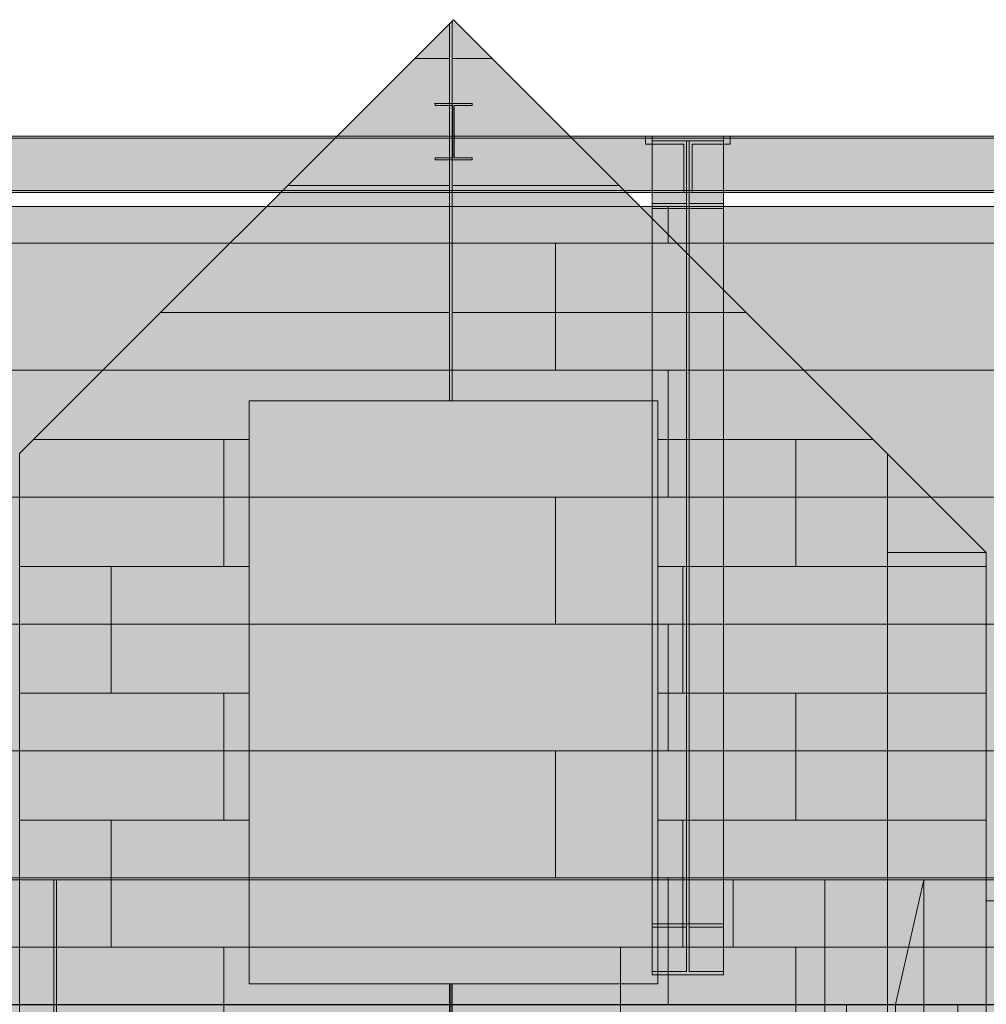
# Model space of a CAD drawing. Header units: millimetres. Extents: x -34902 to 4183, y -5139 to 9807.
# Tile 14 of 250: x -28647 to -25165, y 3352 to 6898. Entities that reach past the tile are written whole.
import ezdxf

# ---------------------------------------------------------------- set-up
doc = ezdxf.new("R2010")
doc.units = ezdxf.units.MM
doc.linetypes.add('DASHED', pattern=[1.524, 1.27, -0.254])
for name, color, linetype in [('FILL-C_95A8CE', 7, 'Continuous'), ('FILL-C_9CB0D8', 7, 'Continuous'), ('FILL-C_9EB2DB', 7, 'Continuous'), ('FILL-EPS', 7, 'Continuous'), ('LINE-C_2E8C94', 7, 'Continuous'), ('LINE-C_337880', 7, 'Continuous'), ('LINE-STEEL', 7, 'Continuous'), ('LINE-STEEL-DASH', 7, 'DASHED'), ('LINE-TEAL_DK-DASH', 7, 'DASHED')]:
    doc.layers.add(name, color=color, linetype=linetype)

msp = doc.modelspace()

# ---------------------------------------------------------------- hatches: boundary and pattern name
at = {"layer": 'FILL-C_95A8CE', "true_color": 0x95a8ce}
h = msp.add_hatch(color=253, dxfattribs=at)
h.dxf.hatch_style = 1
h.paths.add_polyline_path([(-26368.2, 6479), (-26111.9, 6479), (-26111.9, 3641.8), (-26368.2, 3641.8)])
h = msp.add_hatch(color=253, dxfattribs=at)
h.dxf.hatch_style = 1
h.paths.add_polyline_path([(-26368.2, 3629.5), (-26368.2, 6461.7), (-26245.2, 6461.7), (-26245.2, 3629.5)])
h = msp.add_hatch(color=253, dxfattribs=at)
h.dxf.hatch_style = 1
h.paths.add_polyline_path([(-26234.8, 3629.5), (-26234.8, 6461.7), (-26111.9, 6461.7), (-26111.9, 3629.5)])
h = msp.add_hatch(color=253, dxfattribs=at)
h.dxf.hatch_style = 1
h.paths.add_polyline_path([(-26368.2, 3469.9), (-26368.2, 6236), (-26245.2, 6236), (-26245.2, 3469.9)])
h = msp.add_hatch(color=253, dxfattribs=at)
h.dxf.hatch_style = 1
h.paths.add_polyline_path([(-26368.2, 6218.7), (-26111.9, 6218.7), (-26111.9, 3457.7), (-26368.2, 3457.7)])
h = msp.add_hatch(color=253, dxfattribs=at)
h.dxf.hatch_style = 1
h.paths.add_polyline_path([(-26234.8, 3469.9), (-26234.8, 6236), (-26111.9, 6236), (-26111.9, 3469.9)])
h = msp.add_hatch(color=253, dxfattribs=at)
h.dxf.hatch_style = 1
h.paths.add_polyline_path([(-26369.7, 3641.9), (-26368.6, 3641.8), (-26368.1, 3641.8), (-26111.9, 3641.8), (-26111.9, 3629.5), (-26234.8, 3629.5), (-26234.8, 3469.9), (-26111.9, 3469.9), (-26111.9, 3457.7), (-26368.2, 3457.7), (-26368.2, 3469.9), (-26245.2, 3469.9), (-26245.2, 3629.5), (-26368.2, 3629.5), (-26368.2, 3641.8), (-26369.7, 3641.8), (-26369.7, 3641.9)])
at = {"layer": 'FILL-C_9CB0D8', "true_color": 0x9cb0d8}
h = msp.add_hatch(color=9, dxfattribs=at)
h.dxf.hatch_style = 1
h.paths.add_polyline_path([(-26369.7, 6479.2), (-26368.2, 6479), (-26368.2, 6479), (-26369.7, 6479.1), (-26369.7, 6479.2)])
h = msp.add_hatch(color=9, dxfattribs=at)
h.dxf.hatch_style = 1
h.paths.add_polyline_path([(-26368.2, 6479), (-26111.9, 6479), (-26111.9, 6461.7), (-26368.2, 6461.7)])
h = msp.add_hatch(color=9, dxfattribs=at)
h.dxf.hatch_style = 1
h.paths.add_polyline_path([(-26368.2, 6218.7), (-26368.2, 6236), (-26245.2, 6236), (-26245.2, 6461.7), (-26234.8, 6461.7), (-26234.8, 6236), (-26111.9, 6236), (-26111.9, 6218.7)])
h = msp.add_hatch(color=9, dxfattribs=at)
h.dxf.hatch_style = 1
h.paths.add_polyline_path([(-26111.9, 6479), (-26111.9, 6479), (-26110.3, 6479.2), (-26110.3, 6479.2), (-26110.3, 6479.1)])
at = {"layer": 'FILL-C_9EB2DB', "true_color": 0x9eb2db}
h = msp.add_hatch(color=9, dxfattribs=at)
h.dxf.hatch_style = 1
h.paths.add_polyline_path([(-27152.2, 6596.6), (-27152.2, 6596.7), (-27152.2, 6596.7), (-27150.6, 6596.5)])
h = msp.add_hatch(color=9, dxfattribs=at)
h.dxf.hatch_style = 1
h.paths.add_polyline_path([(-27150.6, 6393.3), (-27150.6, 6401.1), (-27086.8, 6401.1), (-27086.8, 6576.5), (-27086.8, 6588.7), (-27150.6, 6588.7), (-27150.6, 6596.5), (-27017.4, 6596.5), (-27017.4, 6588.7), (-27081.2, 6588.7), (-27081.2, 6413.3), (-27081.2, 6401.1), (-27017.4, 6401.1), (-27017.4, 6393.3)])
h = msp.add_hatch(color=9, dxfattribs=at)
h.dxf.hatch_style = 1
h.paths.add_polyline_path([(-27150.6, 6596.5), (-27017.4, 6596.5), (-27017.4, 6588.7), (-27081.2, 6588.7), (-27081.2, 6576.5), (-27081.2, 6401.1), (-27017.4, 6401.1), (-27017.4, 6393.3), (-27150.6, 6393.3), (-27150.6, 6401.1), (-27086.8, 6401.1), (-27086.8, 6413.3), (-27086.8, 6588.7), (-27150.6, 6588.7)])
h = msp.add_hatch(color=9, dxfattribs=at)
h.dxf.hatch_style = 1
h.paths.add_polyline_path([(-27017.4, 6596.5), (-27015.8, 6596.7), (-27015.8, 6596.7), (-27015.8, 6596.6)])
h = msp.add_hatch(color=9, dxfattribs=at)
h.dxf.hatch_style = 1
h.paths.add_polyline_path([(-27086.8, 6413.3), (-27086.8, 6576.5), (-27081.2, 6576.5), (-27081.2, 6413.3)])
h = msp.add_hatch(color=9, dxfattribs=at)
h.dxf.hatch_style = 1
h.paths.add_polyline_path([(-27086.8, 6576.5), (-27081.2, 6576.5), (-27081.2, 6413.3), (-27086.8, 6413.3)])
h = msp.add_hatch(color=9, dxfattribs=at)
h.dxf.hatch_style = 1
h.paths.add_polyline_path([(-30163, 6283.6), (-30163, 6450), (-30025, 6450), (-30025, 6471.2), (-26393, 6471.2), (-26393, 6450), (-26255, 6450), (-26255, 6283.6), (-26393, 6283.6), (-30025, 6283.6)])
h = msp.add_hatch(color=9, dxfattribs=at)
h.dxf.hatch_style = 1
h.paths.add_polyline_path([(-30163, 6450), (-30025, 6450), (-30025, 6471.2), (-26393, 6471.2), (-26393, 6450), (-26255, 6450), (-26255, 6283.6), (-26393, 6283.6), (-30025, 6283.6), (-30163, 6283.6)])
h = msp.add_hatch(color=9, dxfattribs=at)
h.dxf.hatch_style = 1
h.paths.add_polyline_path([(-30025, 6471.2), (-30025, 6479), (-26393, 6479), (-26393, 6479), (-26393, 6471.2), (-30025, 6471.2)])
h = msp.add_hatch(color=9, dxfattribs=at)
h.dxf.hatch_style = 1
h.paths.add_polyline_path([(-30025, 6479), (-26393, 6479), (-26393, 6471.2), (-30025, 6471.2)])
h = msp.add_hatch(color=9, dxfattribs=at)
h.dxf.hatch_style = 1
h.paths.add_polyline_path([(-29473, 6283.6), (-29473, 6450), (-29335, 6450), (-29335, 6471.2), (-24834, 6471.2), (-24834, 6450), (-24696, 6450), (-24696, 6283.6), (-24834, 6283.6), (-29335, 6283.6)])
h = msp.add_hatch(color=9, dxfattribs=at)
h.dxf.hatch_style = 1
h.paths.add_polyline_path([(-29473, 6450), (-29335, 6450), (-29335, 6471.2), (-24834, 6471.2), (-24834, 6450), (-24696, 6450), (-24696, 6283.6), (-24834, 6283.6), (-29335, 6283.6), (-29473, 6283.6)])
h = msp.add_hatch(color=9, dxfattribs=at)
h.dxf.hatch_style = 1
h.paths.add_polyline_path([(-29335, 6471.2), (-29335, 6479), (-24834, 6479), (-24834, 6471.2)])
h = msp.add_hatch(color=9, dxfattribs=at)
h.dxf.hatch_style = 1
h.paths.add_polyline_path([(-29335, 6479), (-24834, 6479), (-24834, 6471.2), (-29335, 6471.2)])
h = msp.add_hatch(color=9, dxfattribs=at)
h.dxf.hatch_style = 1
h.paths.add_polyline_path([(-26368.2, 6218.7), (-26368.2, 6236), (-26245.2, 6236), (-26245.2, 6461.7), (-26368.2, 6461.7), (-26368.2, 6479), (-26111.9, 6479), (-26111.9, 6461.7), (-26234.8, 6461.7), (-26234.8, 6236), (-26111.9, 6236), (-26111.9, 6218.7), (-26368.2, 6218.7)])
h = msp.add_hatch(color=9, dxfattribs=at)
h.dxf.hatch_style = 1
h.paths.add_polyline_path([(-26225, 6283.6), (-26225, 6450), (-26087, 6450), (-26087, 6471.2), (-21551, 6471.2), (-21551, 6450), (-21413, 6450), (-21413, 6283.6), (-21551, 6283.6), (-26087, 6283.6)])
h = msp.add_hatch(color=9, dxfattribs=at)
h.dxf.hatch_style = 1
h.paths.add_polyline_path([(-26225, 6450), (-26087, 6450), (-26087, 6471.2), (-21551, 6471.2), (-21551, 6450), (-21413, 6450), (-21413, 6283.6), (-21551, 6283.6), (-26087, 6283.6), (-26225, 6283.6)])
h = msp.add_hatch(color=9, dxfattribs=at)
h.dxf.hatch_style = 1
h.paths.add_polyline_path([(-26111.9, 6479), (-26111.9, 6479), (-26110.3, 6479.2), (-26110.3, 6479.2), (-26110.3, 6479.1)])
h = msp.add_hatch(color=9, dxfattribs=at)
h.dxf.hatch_style = 1
h.paths.add_polyline_path([(-26087, 6471.2), (-26087, 6479), (-21551, 6479), (-21551, 6471.2)])
h = msp.add_hatch(color=9, dxfattribs=at)
h.dxf.hatch_style = 1
h.paths.add_polyline_path([(-26087, 6479), (-21551, 6479), (-21551, 6471.2), (-26087, 6471.2)])
h = msp.add_hatch(color=9, dxfattribs=at)
h.dxf.hatch_style = 1
h.paths.add_polyline_path([(-30163, 6275.8), (-30163, 6283.6), (-30025, 6283.6), (-26393, 6283.6), (-26393, 6283.6), (-26255, 6283.6), (-26255, 6275.8), (-26393, 6275.8), (-30025, 6275.8), (-30025, 6275.8)])
h = msp.add_hatch(color=9, dxfattribs=at)
h.dxf.hatch_style = 1
h.paths.add_polyline_path([(-30163, 6283.6), (-26393, 6283.6), (-26255, 6283.6), (-26255, 6275.8), (-30025, 6275.8), (-30163, 6275.8)])
h = msp.add_hatch(color=9, dxfattribs=at)
h.dxf.hatch_style = 1
h.paths.add_polyline_path([(-29473, 6275.8), (-29473, 6283.6), (-29335, 6283.6), (-24834, 6283.6), (-24696, 6283.6), (-24696, 6275.8), (-24834, 6275.8), (-29335, 6275.8)])
h = msp.add_hatch(color=9, dxfattribs=at)
h.dxf.hatch_style = 1
h.paths.add_polyline_path([(-29473, 6283.6), (-24834, 6283.6), (-24696, 6283.6), (-24696, 6275.8), (-29335, 6275.8), (-29473, 6275.8)])
h = msp.add_hatch(color=9, dxfattribs=at)
h.dxf.hatch_style = 1
h.paths.add_polyline_path([(-26225, 6275.8), (-26225, 6283.6), (-26087, 6283.6), (-21551, 6283.6), (-21413, 6283.6), (-21413, 6275.8), (-21551, 6275.8), (-26087, 6275.8)])
h = msp.add_hatch(color=9, dxfattribs=at)
h.dxf.hatch_style = 1
h.paths.add_polyline_path([(-26225, 6283.6), (-21551, 6283.6), (-21413, 6283.6), (-21413, 6275.8), (-26087, 6275.8), (-26225, 6275.8)])
at = {"layer": 'FILL-EPS', "true_color": 0xccffff}
h = msp.add_hatch(color=7, dxfattribs=at)
h.dxf.hatch_style = 1
h.paths.add_polyline_path([(-28647.3, 5335.5), (-27084.5, 6898.3), (-25521.3, 5335.1), (-25521.3, -100), (-25673.2, -100), (-25673.2, 2675), (-28495.2, 2675), (-28495.2, -100), (-28647.3, -100)])
h.paths.add_polyline_path([(-27820.2, 3425), (-26348.2, 3425), (-26348.2, 5525), (-27820.2, 5525)], flags=0)
h = msp.add_hatch(color=7, dxfattribs=at)
h.dxf.hatch_style = 1
h.paths.add_polyline_path([(-28647.3, 3351.3), (-28647.3, 5335.5), (-27084.5, 6898.3), (-25521.3, 5335.1), (-25521.3, 3351.3)])
h.paths.add_polyline_path([(-27820.2, 3425), (-26348.2, 3425), (-26348.2, 5525), (-27820.2, 5525)], flags=0)
h = msp.add_hatch(color=7, dxfattribs=at)
h.dxf.hatch_style = 1
h.paths.add_polyline_path([(-32805.5, 3971.5), (-30552, 6225), (-21348, 6225), (-21348, 3350), (-32805.5, 3350)])
h = msp.add_hatch(color=7, dxfattribs=at)
h.dxf.hatch_style = 1
h.paths.add_polyline_path([(-32805.5, 3350), (-32805.5, 3971.5), (-30552, 6225), (-21348, 6225), (-21348, 3350)])
h = msp.add_hatch(color=7, dxfattribs=at)
h.dxf.hatch_style = 1
h.paths.add_polyline_path([(-25521.3, 5335.1), (-25165.4, 4979.2), (-25165.4, -100), (-25521.3, -100)])
h = msp.add_hatch(color=7, dxfattribs=at)
h.dxf.hatch_style = 1
h.paths.add_polyline_path([(-25521.3, 3350.1), (-25521.3, 5335.1), (-25521, 5334.8), (-25165.4, 4979.2), (-25165.4, -100), (-25521, -100), (-25521.1, -101.6), (-25521.3, -101.6), (-25521.3, 3198.7), (-25521, 3198.7), (-25267, 3198.7), (-25267, 3351.3), (-25521, 3351.3)])
h = msp.add_hatch(color=7, dxfattribs=at)
h.dxf.hatch_style = 1
h.paths.add_polyline_path([(-25521, -100.4), (-25521, -100), (-25521, -100), (-25521, 3351.2), (-25521, 3351.3), (-25521, 4979.2), (-25521, 4979.2), (-25165.4, 4979.2), (-25165.3, 4980.8), (-25165.3, 4980.8), (-25165.4, 4979.2), (-25165.4, -100), (-25521, -100)])
h.paths.add_polyline_path([(-25521, 3198.7), (-25267, 3198.7), (-25267, 3351.3), (-25521, 3351.3)], flags=0)
h = msp.add_hatch(color=7, dxfattribs=at)
h.dxf.hatch_style = 1
h.paths.add_polyline_path([(-25521, 4980.8), (-25521, 4979.2), (-25521, 4980.8)])
h = msp.add_hatch(color=7, dxfattribs=at)
h.dxf.hatch_style = 1
h.paths.add_polyline_path([(-25521, 4979.2), (-25165.4, 4979.2), (-25165.4, 4979.6), (-25165.4, 4979.2), (-25165.4, -100), (-25521, -100), (-25521, 3198.7), (-25521, 3351.3)])
h = msp.add_hatch(color=7, dxfattribs=at)
h.dxf.hatch_style = 1
h.paths.add_polyline_path([(-25521, 4979.2), (-25165.4, 4979.2), (-25165.4, 4979.6), (-25165.4, 4979.2), (-25165.4, -100), (-25521, -100), (-25521, -101.6), (-25521, 3198.7), (-25521, 3198.8)])
h.paths.add_polyline_path([(-25521, 3198.7), (-25267, 3198.7), (-25267, 3351.3), (-25521, 3351.3)], flags=0)
h = msp.add_hatch(color=7, dxfattribs=at)
h.dxf.hatch_style = 1
h.paths.add_polyline_path([(-25521, -100), (-25521, -100), (-25521, 3351.2), (-25521, 3351.3), (-25521, 4979.2), (-25521, 4979.2), (-25165.4, 4979.2), (-25165.4, 3351.3), (-25521, 3351.3), (-25521, 3198.7), (-25165.4, 3198.7), (-25165.4, -100), (-25521, -100), (-25521, -100.4)])
h = msp.add_hatch(color=7, dxfattribs=at)
h.dxf.hatch_style = 1
h.paths.add_polyline_path([(-25165.4, 4979.2), (-25165.3, 4980.8), (-25165.3, 4980.8), (-25165.3, 4980.8)])
h = msp.add_hatch(color=7, dxfattribs=at)
h.dxf.hatch_style = 1
h.paths.add_polyline_path([(-32022.2, 3800), (-25746.3, 3800), (-25746.3, 3800.4), (-25746.3, 3800), (-25746.3, 3200.5), (-25747.6, 3200.5), (-25747.6, 2849), (-25746.3, 2849), (-25746.3, -100), (-25753.5, -100), (-25753.5, -100.4), (-25753.5, -100), (-25753.5, 3200.5), (-31961.9, 3200.5), (-31961.9, 2848.6), (-31421, 2848.6), (-31421, -100), (-32022.2, -100)])
h = msp.add_hatch(color=7, dxfattribs=at)
h.dxf.hatch_style = 1
h.paths.add_polyline_path([(-32022.2, 3800), (-25746.3, 3800), (-25746.3, 3351.3), (-32022.2, 3351.3)])
h = msp.add_hatch(color=7, dxfattribs=at)
h.dxf.hatch_style = 1
h.paths.add_polyline_path([(-25746.3, 3800.4), (-25746, 3800), (-25390.4, 3800), (-25390.4, 3309.5), (-25492, 3309.5), (-25664.9, 3309.5), (-25664.9, 3200.5), (-25668.7, 3200.5), (-25668.7, 3351.3), (-25746, 3351.3), (-25746.3, 3351.3), (-25746.3, 3800), (-25746.3, 3800), (-25746.3, 3800)])
h = msp.add_hatch(color=7, dxfattribs=at)
h.dxf.hatch_style = 1
h.paths.add_polyline_path([(-25746.3, 3200.5), (-25746.3, 3800), (-25390.4, 3800), (-25390.4, 3309.5), (-25664.9, 3309.5), (-25664.9, 3200.5)])
h = msp.add_hatch(color=7, dxfattribs=at)
h.dxf.hatch_style = 1
h.paths.add_polyline_path([(-25746, 3800), (-25746, 3800), (-25390.4, 3800), (-25390.4, 3351.3), (-25746, 3351.3), (-25746, 3198.7), (-25390.4, 3198.7), (-25390.4, -100), (-25746, -100), (-25746, -100.4), (-25746, -100.4), (-25746, -100), (-25746, 3198.7), (-25746, 3199)])
h = msp.add_hatch(color=7, dxfattribs=at)
h.dxf.hatch_style = 1
h.paths.add_polyline_path([(-25746, 3351.3), (-25746, 3800), (-25390.4, 3800), (-25492, 3351.3)])
h = msp.add_hatch(color=7, dxfattribs=at)
h.dxf.hatch_style = 1
h.paths.add_polyline_path([(-25746, 3800), (-25390.4, 3800), (-25390.4, -100), (-25746, -100), (-25746, 3198.7), (-25492, 3198.7), (-25492, 3351.3), (-25746, 3351.3)])
h = msp.add_hatch(color=7, dxfattribs=at)
h.dxf.hatch_style = 1
h.paths.add_polyline_path([(-25746, 3351.3), (-25746, 3800), (-25390.4, 3800), (-25390.4, 3309.5), (-25492, 3309.5), (-25492, 3351.3)])
h = msp.add_hatch(color=7, dxfattribs=at)
h.dxf.hatch_style = 1
h.paths.add_polyline_path([(-25492, 3197.1), (-25492, 3198.7), (-25492, 3351.3), (-25390.4, 3800), (-25390.1, 3801.6), (-25390.4, 3800), (-25390.4, -100), (-25491.9, 3197.1)])
h = msp.add_hatch(color=7, dxfattribs=at)
h.dxf.hatch_style = 1
h.paths.add_polyline_path([(-25390.4, 3800), (-19126.3, 3800), (-19126.3, 3351.3), (-25390.4, 3351.3)])
h = msp.add_hatch(color=7, dxfattribs=at)
h.dxf.hatch_style = 1
h.paths.add_polyline_path([(-25390.4, 3800), (-19126.3, 3800), (-19126.3, -100), (-19129.5, -100), (-19129.5, 3200.5), (-25233, 3200.5), (-25233, -100), (-25390.4, -100)])
h = msp.add_hatch(color=7, dxfattribs=at)
h.dxf.hatch_style = 1
h.paths.add_polyline_path([(-25165.4, 3725), (-21358.8, 3725), (-21358.8, -100), (-21623.2, -100), (-21623.2, 2675), (-24445.2, 2675), (-24445.2, -100), (-25165.4, -100)])
h = msp.add_hatch(color=7, dxfattribs=at)
h.dxf.hatch_style = 1
h.paths.add_polyline_path([(-25165.4, 3351.3), (-25165.4, 3725), (-21358.8, 3725), (-21358.8, 3351.3), (-25165.4, 3351.3)])

# ---------------------------------------------------------------- linework, layer by layer
at = {"layer": 'LINE-C_2E8C94', "lineweight": 5}
for points in [[(-28647.3, 5335.5), (-27084.5, 6898.3), (-25521.3, 5335.1), (-25521.3, -100), (-25673.2, -100), (-25673.2, 2675), (-28495.2, 2675), (-28495.2, -100), (-28647.3, -100)], [(-28647.3, 3351.3), (-28647.3, 5335.5), (-27084.5, 6898.3), (-25521.3, 5335.1), (-25521.3, 3351.3)], [(-32805.5, 3971.5), (-32805.5, 3971.5), (-32805.5, 3971.5), (-30552, 6225), (-21348, 6225), (-21348, 3350), (-21348, 3350), (-32805.5, 3350)], [(-32805.5, 3350), (-32805.5, 3971.5), (-30552, 6225), (-21348, 6225), (-21348, 3350)], [(-27820.2, 3425), (-26348.2, 3425), (-26348.2, 5525), (-27820.2, 5525)], [(-27820.2, 3425), (-26348.2, 3425), (-26348.2, 5525), (-27820.2, 5525)], [(-25521.3, 5335.1), (-25165.4, 4979.2), (-25165.4, -100), (-25165.4, -100), (-25521.3, -100)], [(-25521.3, 3350.1), (-25521.3, 5335.1), (-25521, 5334.8), (-25165.4, 4979.2), (-25165.4, -100), (-25521, -100), (-25521.1, -101.6), (-25521.3, -101.6), (-25521.3, 3198.7), (-25521, 3198.7), (-25267, 3198.7), (-25267, 3351.3), (-25521, 3351.3)], [(-25521, -100.4), (-25521, -100), (-25521, -100), (-25521, 3351.2), (-25521, 3351.3), (-25521, 4979.2), (-25521, 4979.2), (-25521, 4979.2), (-25165.4, 4979.2), (-25165.3, 4980.8), (-25165.3, 4980.8), (-25165.4, 4979.2), (-25165.4, 4979.2), (-25165.4, -100), (-25165.4, -100), (-25521, -100)], [(-25521, 4980.8), (-25521, 4979.2), (-25521, 4980.8)], [(-25521, 4979.2), (-25165.4, 4979.2), (-25165.4, 4979.6), (-25165.4, 4979.2), (-25165.4, -100), (-25521, -100), (-25521, 3198.7), (-25521, 3351.3)], [(-25521, 4979.2), (-25165.4, 4979.2), (-25165.4, 4979.6), (-25165.4, 4979.2), (-25165.4, -100), (-25521, -100), (-25521, -101.6), (-25521, 3198.7), (-25521, 3198.8)], [(-25521, -100), (-25521, -100), (-25521, 3351.2), (-25521, 3351.3), (-25521, 4979.2), (-25521, 4979.2), (-25521, 4979.2), (-25165.4, 4979.2), (-25165.4, 4979.2), (-25165.4, 3351.3), (-25521, 3351.3), (-25521, 3198.7), (-25165.4, 3198.7), (-25165.4, 3198.7), (-25165.4, -100), (-25521, -100), (-25521, -100.4)], [(-25165.4, 4979.2), (-25165.3, 4980.8), (-25165.3, 4980.8), (-25165.3, 4980.8)], [(-32022.2, 3800), (-25746.3, 3800), (-25746.3, 3800.4), (-25746.3, 3800), (-25746.3, 3200.5), (-25747.6, 3200.5), (-25747.6, 2849), (-25746.3, 2849), (-25746.3, -100), (-25753.5, -100), (-25753.5, -100.4), (-25753.5, -100), (-25753.5, 3200.5), (-31961.9, 3200.5), (-31961.9, 2848.6), (-31421, 2848.6), (-31421, -100), (-32022.2, -100)], [(-32022.2, 3800), (-25746.3, 3800), (-25746.3, 3351.3), (-32022.2, 3351.3)], [(-25746.3, 3800.4), (-25746, 3800), (-25390.4, 3800), (-25390.4, 3309.5), (-25492, 3309.5), (-25664.9, 3309.5), (-25664.9, 3200.5), (-25668.7, 3200.5), (-25668.7, 3351.3), (-25746, 3351.3), (-25746.3, 3351.3), (-25746.3, 3800), (-25746.3, 3800), (-25746.3, 3800)], [(-25746.3, 3200.5), (-25746.3, 3800), (-25746.3, 3800), (-25390.4, 3800), (-25390.4, 3800), (-25390.4, 3309.5), (-25664.9, 3309.5), (-25664.9, 3200.5)], [(-25746, 3800), (-25746, 3800), (-25390.4, 3800), (-25390.4, 3351.3), (-25746, 3351.3), (-25746, 3198.7), (-25390.4, 3198.7), (-25390.4, -100), (-25746, -100), (-25746, -100.4), (-25746, -100.4), (-25746, -100), (-25746, 3198.7), (-25746, 3199)], [(-25746, 3351.3), (-25746, 3800), (-25390.4, 3800), (-25390.4, 3800), (-25492, 3351.3)], [(-25746, 3800), (-25390.4, 3800), (-25390.4, -100), (-25746, -100), (-25746, 3198.7), (-25492, 3198.7), (-25492, 3351.3), (-25746, 3351.3)], [(-25746, 3351.3), (-25746, 3800), (-25390.4, 3800), (-25390.4, 3309.5), (-25492, 3309.5), (-25492, 3351.3)], [(-25492, 3197.1), (-25492, 3198.7), (-25492, 3198.7), (-25492, 3198.7), (-25492, 3351.3), (-25390.4, 3800), (-25390.1, 3801.6), (-25390.4, 3800), (-25390.4, -100), (-25491.9, 3197.1)], [(-25390.4, 3800), (-25390.4, 3800), (-25390.4, 3800), (-19126.3, 3800), (-19126.3, 3351.3), (-19126.3, 3351.3), (-19126.3, 3351.3), (-19126.3, 3351.3), (-25390.4, 3351.3), (-25390.4, 3800)], [(-25390.4, 3800), (-19126.3, 3800), (-19126.3, -100), (-19129.5, -100), (-19129.5, 3200.5), (-25233, 3200.5), (-25233, -100), (-25390.4, -100), (-25390.4, -100), (-25390.4, -100), (-25390.4, -100), (-25390.4, 3800)], [(-25165.4, 3725), (-21358.8, 3725), (-21358.8, -100), (-21623.2, -100), (-21623.2, 2675), (-24445.2, 2675), (-24445.2, -100), (-25165.4, -100)], [(-25165.4, 3351.3), (-25165.4, 3351.3), (-25165.4, 3725), (-21358.8, 3725), (-21358.8, 3725), (-21358.8, 3725), (-21358.8, 3725), (-21358.8, 3725), (-21358.8, 3351.3), (-25165.4, 3351.3), (-25165.4, 3351.3), (-25165.4, 3351.3)]]:
    msp.add_lwpolyline(points, close=True, dxfattribs=at)
at = {"layer": 'LINE-C_337880', "lineweight": 5}
for p, q in [((-27098.1, 6758), (-27098.1, 6883.3)), ((-27098.1, 6758), (-27098.1, 6883.3)), ((-27088.6, 6758), (-27088.6, 6892.8)), ((-27088.6, 6758), (-27088.6, 6892.8)), ((-27223.4, 6758), (-27098.1, 6758)), ((-27223.4, 6758), (-27098.1, 6758)), ((-27098.1, 6300.8), (-27098.1, 6758)), ((-27098.1, 6300.8), (-27098.1, 6758)), ((-27088.6, 6300.8), (-27088.6, 6758)), ((-27088.6, 6758), (-26945.6, 6758)), ((-27088.6, 6300.8), (-27088.6, 6758)), ((-27088.6, 6758), (-26945.6, 6758)), ((-27680.6, 6300.8), (-27098.1, 6300.8)), ((-27680.6, 6300.8), (-27098.1, 6300.8)), ((-27098.1, 5843.6), (-27098.1, 6300.8)), ((-27098.1, 5843.6), (-27098.1, 6300.8)), ((-27088.6, 5843.6), (-27088.6, 6300.8)), ((-27088.6, 6300.8), (-26488.4, 6300.8)), ((-27088.6, 5843.6), (-27088.6, 6300.8)), ((-27088.6, 6300.8), (-26488.4, 6300.8)), ((-26310.8, 6093.2), (-26310.8, 6224)), ((-26310.8, 6093.2), (-26310.8, 6224)), ((-28749.2, 6093.2), (-26717.2, 6093.2)), ((-28749.2, 6093.2), (-26717.2, 6093.2)), ((-26717.2, 5636), (-26717.2, 6093.2)), ((-26717.2, 6093.2), (-26310.8, 6093.2)), ((-26717.2, 5636), (-26717.2, 6093.2)), ((-26717.2, 6093.2), (-26310.8, 6093.2)), ((-26310.8, 6093.2), (-24278.8, 6093.2)), ((-26310.8, 6093.2), (-24278.8, 6093.2)), ((-28137.8, 5843.6), (-27098.1, 5843.6)), ((-28137.8, 5843.6), (-27098.1, 5843.6)), ((-27098.1, 5526), (-27098.1, 5843.6)), ((-27098.1, 5526), (-27098.1, 5843.6)), ((-27088.6, 5843.6), (-26031.2, 5843.6)), ((-27088.6, 5526), (-27088.6, 5843.6)), ((-27088.6, 5843.6), (-26031.2, 5843.6)), ((-27088.6, 5526), (-27088.6, 5843.6)), ((-28749.2, 5636), (-26717.2, 5636)), ((-28749.2, 5636), (-26717.2, 5636)), ((-26717.2, 5636), (-26310.8, 5636)), ((-26717.2, 5636), (-26310.8, 5636)), ((-26310.8, 5178.8), (-26310.8, 5636)), ((-26310.8, 5636), (-24278.8, 5636)), ((-26310.8, 5178.8), (-26310.8, 5636)), ((-26310.8, 5636), (-24278.8, 5636)), ((-28595, 5386.4), (-27910.9, 5386.4)), ((-28595, 5386.4), (-27910.9, 5386.4)), ((-27910.9, 4929.2), (-27910.9, 5386.4)), ((-27910.9, 5386.4), (-27821.2, 5386.4)), ((-27910.9, 4929.2), (-27910.9, 5386.4)), ((-27910.9, 5386.4), (-27821.2, 5386.4)), ((-26347.2, 5386.4), (-25851.2, 5386.4)), ((-26347.2, 5386.4), (-25851.2, 5386.4)), ((-25851.2, 4929.2), (-25851.2, 5386.4)), ((-25851.2, 5386.4), (-25574, 5386.4)), ((-25851.2, 4929.2), (-25851.2, 5386.4)), ((-25851.2, 5386.4), (-25574, 5386.4)), ((-28749.2, 5178.8), (-26717.2, 5178.8)), ((-28749.2, 5178.8), (-26717.2, 5178.8)), ((-26717.2, 4721.6), (-26717.2, 5178.8)), ((-26717.2, 5178.8), (-26310.8, 5178.8)), ((-26717.2, 4721.6), (-26717.2, 5178.8)), ((-26717.2, 5178.8), (-26310.8, 5178.8)), ((-26310.8, 5178.8), (-24278.8, 5178.8)), ((-26310.8, 5178.8), (-24278.8, 5178.8)), ((-28646.3, 4929.2), (-28317.3, 4929.2)), ((-28646.3, 4929.2), (-28317.3, 4929.2)), ((-28317.3, 4472), (-28317.3, 4929.2)), ((-28317.3, 4929.2), (-27910.9, 4929.2)), ((-28317.3, 4472), (-28317.3, 4929.2)), ((-28317.3, 4929.2), (-27910.9, 4929.2)), ((-27910.9, 4929.2), (-27821.2, 4929.2)), ((-27910.9, 4929.2), (-27821.2, 4929.2)), ((-26347.2, 4929.2), (-26257.6, 4929.2)), ((-26347.2, 4929.2), (-26257.6, 4929.2)), ((-26257.6, 4472), (-26257.6, 4929.2)), ((-26257.6, 4929.2), (-25851.2, 4929.2)), ((-26257.6, 4472), (-26257.6, 4929.2)), ((-26257.6, 4929.2), (-25851.2, 4929.2)), ((-25851.2, 4929.2), (-25522.3, 4929.2)), ((-25851.2, 4929.2), (-25522.3, 4929.2)), ((-25520.3, 4929.2), (-25166.4, 4929.2)), ((-25520.3, 4929.2), (-25166.4, 4929.2)), ((-25520, 4929.2), (-25166.4, 4929.2)), ((-25520, 4929.2), (-25166.4, 4929.2)), ((-25520, 4929.2), (-25166.4, 4929.2)), ((-25520, 4929.2), (-25166.4, 4929.2)), ((-28749.2, 4721.6), (-26717.2, 4721.6)), ((-28749.2, 4721.6), (-26717.2, 4721.6)), ((-26717.2, 4721.6), (-26310.8, 4721.6)), ((-26717.2, 4721.6), (-26310.8, 4721.6)), ((-26310.8, 4264.4), (-26310.8, 4721.6)), ((-26310.8, 4721.6), (-24278.8, 4721.6)), ((-26310.8, 4264.4), (-26310.8, 4721.6)), ((-26310.8, 4721.6), (-24278.8, 4721.6)), ((-28646.3, 4472), (-28317.3, 4472)), ((-28646.3, 4472), (-28317.3, 4472)), ((-28317.3, 4472), (-27910.9, 4472)), ((-28317.3, 4472), (-27910.9, 4472)), ((-27910.9, 4014.8), (-27910.9, 4472)), ((-27910.9, 4472), (-27821.2, 4472)), ((-27910.9, 4014.8), (-27910.9, 4472)), ((-27910.9, 4472), (-27821.2, 4472)), ((-26347.2, 4472), (-26257.6, 4472)), ((-26347.2, 4472), (-26257.6, 4472)), ((-26257.6, 4472), (-25851.2, 4472)), ((-26257.6, 4472), (-25851.2, 4472)), ((-25851.2, 4014.8), (-25851.2, 4472)), ((-25851.2, 4472), (-25522.3, 4472)), ((-25851.2, 4014.8), (-25851.2, 4472)), ((-25851.2, 4472), (-25522.3, 4472)), ((-25520.3, 4472), (-25166.4, 4472)), ((-25520.3, 4472), (-25166.4, 4472)), ((-25520, 4472), (-25166.4, 4472)), ((-25520, 4472), (-25166.4, 4472)), ((-25520, 4472), (-25166.4, 4472)), ((-25520, 4472), (-25166.4, 4472)), ((-28749.2, 4264.4), (-26717.2, 4264.4)), ((-28749.2, 4264.4), (-26717.2, 4264.4)), ((-26717.2, 3807.2), (-26717.2, 4264.4)), ((-26717.2, 4264.4), (-26310.8, 4264.4)), ((-26717.2, 3807.2), (-26717.2, 4264.4)), ((-26717.2, 4264.4), (-26310.8, 4264.4)), ((-26310.8, 4264.4), (-24278.8, 4264.4)), ((-26310.8, 4264.4), (-24278.8, 4264.4)), ((-28646.3, 4014.8), (-28317.3, 4014.8)), ((-28646.3, 4014.8), (-28317.3, 4014.8)), ((-28317.3, 3557.6), (-28317.3, 4014.8)), ((-28317.3, 4014.8), (-27910.9, 4014.8)), ((-28317.3, 3557.6), (-28317.3, 4014.8)), ((-28317.3, 4014.8), (-27910.9, 4014.8)), ((-27910.9, 4014.8), (-27821.2, 4014.8)), ((-27910.9, 4014.8), (-27821.2, 4014.8)), ((-26347.2, 4014.8), (-26257.6, 4014.8)), ((-26347.2, 4014.8), (-26257.6, 4014.8)), ((-26257.6, 3557.6), (-26257.6, 4014.8)), ((-26257.6, 4014.8), (-25851.2, 4014.8)), ((-26257.6, 3557.6), (-26257.6, 4014.8)), ((-26257.6, 4014.8), (-25851.2, 4014.8)), ((-25851.2, 4014.8), (-25522.3, 4014.8)), ((-25851.2, 4014.8), (-25522.3, 4014.8)), ((-25520.3, 4014.8), (-25166.4, 4014.8)), ((-25520.3, 4014.8), (-25166.4, 4014.8)), ((-25520, 4014.8), (-25166.4, 4014.8)), ((-25520, 4014.8), (-25166.4, 4014.8)), ((-25520, 4014.8), (-25166.4, 4014.8)), ((-25520, 4014.8), (-25166.4, 4014.8)), ((-28749.2, 3807.2), (-26717.2, 3807.2)), ((-28749.2, 3807.2), (-26717.2, 3807.2)), ((-28524.1, 3557.6), (-28524.1, 3799)), ((-28524.1, 3557.6), (-28524.1, 3799)), ((-28514.6, 3557.6), (-28514.6, 3799)), ((-28514.6, 3557.6), (-28514.6, 3799)), ((-26717.2, 3807.2), (-26310.8, 3807.2)), ((-26717.2, 3807.2), (-26310.8, 3807.2)), ((-26310.8, 3351), (-26310.8, 3807.2)), ((-26310.8, 3807.2), (-24278.8, 3807.2)), ((-26310.8, 3351), (-26310.8, 3807.2)), ((-26310.8, 3807.2), (-24278.8, 3807.2)), ((-26076.2, 3557.6), (-26076.2, 3799)), ((-26076.2, 3557.6), (-26076.2, 3799)), ((-28921, 3557.6), (-28524.1, 3557.6)), ((-28921, 3557.6), (-28524.1, 3557.6)), ((-28646.3, 3557.6), (-28317.3, 3557.6)), ((-28646.3, 3557.6), (-28317.3, 3557.6)), ((-28524.1, 3352.3), (-28524.1, 3557.6)), ((-28524.1, 3201.5), (-28524.1, 3557.6)), ((-28514.6, 3352.3), (-28514.6, 3557.6)), ((-28514.6, 3557.6), (-26482.6, 3557.6)), ((-28514.6, 3201.5), (-28514.6, 3557.6)), ((-28514.6, 3557.6), (-26482.6, 3557.6)), ((-28317.3, 3557.6), (-27910.9, 3557.6)), ((-28317.3, 3557.6), (-27910.9, 3557.6)), ((-27910.9, 3100.4), (-27910.9, 3557.6)), ((-27910.9, 3557.6), (-27821.2, 3557.6)), ((-27910.9, 3352.3), (-27910.9, 3557.6)), ((-27910.9, 3557.6), (-27821.2, 3557.6)), ((-26482.6, 3352.3), (-26482.6, 3557.6)), ((-26482.6, 3557.6), (-26076.2, 3557.6)), ((-26482.6, 3201.5), (-26482.6, 3557.6)), ((-26482.6, 3557.6), (-26076.2, 3557.6)), ((-26347.2, 3557.6), (-26257.6, 3557.6)), ((-26347.2, 3557.6), (-26257.6, 3557.6)), ((-26257.6, 3557.6), (-25851.2, 3557.6)), ((-26257.6, 3557.6), (-25851.2, 3557.6)), ((-26076.2, 3557.6), (-25747.3, 3557.6)), ((-26076.2, 3557.6), (-25747.3, 3557.6)), ((-25851.2, 3100.4), (-25851.2, 3557.6)), ((-25851.2, 3557.6), (-25522.3, 3557.6)), ((-25851.2, 3352.3), (-25851.2, 3557.6)), ((-25851.2, 3557.6), (-25522.3, 3557.6)), ((-25745.3, 3557.6), (-25391.4, 3557.6)), ((-25745.3, 3557.6), (-25391.4, 3557.6)), ((-25745, 3557.6), (-25391.4, 3557.6)), ((-25745, 3557.6), (-25446.3, 3557.6)), ((-25745, 3557.6), (-25391.4, 3557.6)), ((-25745, 3557.6), (-25391.4, 3557.6)), ((-25520.3, 3557.6), (-25166.4, 3557.6)), ((-25520.3, 3557.6), (-25166.4, 3557.6)), ((-25520, 3557.6), (-25166.4, 3557.6)), ((-25520, 3557.6), (-25166.4, 3557.6)), ((-25520, 3557.6), (-25166.4, 3557.6)), ((-25520, 3557.6), (-25166.4, 3557.6)), ((-25444.2, 3557.6), (-25391.4, 3557.6)), ((-25389.4, 3557.6), (-25060.2, 3557.6)), ((-25389.4, 3557.6), (-25060.2, 3557.6)), ((-27098.1, 3100.4), (-27098.1, 3424)), ((-27098.1, 3352.3), (-27098.1, 3424)), ((-27088.6, 3100.4), (-27088.6, 3424)), ((-27088.6, 3352.3), (-27088.6, 3424))]:
    msp.add_line(p, q, dxfattribs=at)
at = {"layer": 'LINE-STEEL', "lineweight": 5}
for points in [[(-27152.2, 6596.6), (-27152.2, 6596.7), (-27152.2, 6596.7), (-27150.6, 6596.5)], [(-27150.6, 6393.3), (-27150.6, 6401.1), (-27086.8, 6401.1), (-27086.8, 6576.5), (-27086.8, 6576.5), (-27086.8, 6588.7), (-27150.6, 6588.7), (-27150.6, 6588.7), (-27150.6, 6596.5), (-27017.4, 6596.5), (-27017.4, 6596.5), (-27017.4, 6588.7), (-27081.2, 6588.7), (-27081.2, 6413.3), (-27081.2, 6413.3), (-27081.2, 6401.1), (-27017.4, 6401.1), (-27017.4, 6401.1), (-27017.4, 6393.3), (-27150.6, 6393.3)], [(-27150.6, 6596.5), (-27150.6, 6596.5), (-27017.4, 6596.5), (-27017.4, 6588.7), (-27017.4, 6588.7), (-27081.2, 6588.7), (-27081.2, 6576.5), (-27081.2, 6576.5), (-27081.2, 6401.1), (-27017.4, 6401.1), (-27017.4, 6393.3), (-27017.4, 6393.3), (-27150.6, 6393.3), (-27150.6, 6401.1), (-27150.6, 6401.1), (-27086.8, 6401.1), (-27086.8, 6413.3), (-27086.8, 6413.3), (-27086.8, 6588.7), (-27150.6, 6588.7)], [(-27017.4, 6596.5), (-27015.8, 6596.7), (-27015.8, 6596.7), (-27015.8, 6596.6)], [(-27086.8, 6413.3), (-27086.8, 6413.3), (-27086.8, 6576.5), (-27081.2, 6576.5), (-27081.2, 6576.5), (-27081.2, 6413.3)], [(-27086.8, 6576.5), (-27081.2, 6576.5), (-27081.2, 6413.3), (-27081.2, 6413.3), (-27086.8, 6413.3), (-27086.8, 6576.5)], [(-30163, 6283.6), (-30163, 6450), (-30025, 6450), (-30025, 6471.2), (-26393, 6471.2), (-26393, 6471.2), (-26393, 6450), (-26255, 6450), (-26255, 6283.6), (-26393, 6283.6), (-30025, 6283.6), (-30025, 6283.6)], [(-30163, 6450), (-30025, 6450), (-30025, 6471.2), (-30025, 6471.2), (-26393, 6471.2), (-26393, 6450), (-26255, 6450), (-26255, 6283.6), (-26393, 6283.6), (-26393, 6283.6), (-30025, 6283.6), (-30163, 6283.6)], [(-30025, 6471.2), (-30025, 6479), (-26393, 6479), (-26393, 6479), (-26393, 6471.2), (-30025, 6471.2)], [(-30025, 6479), (-26393, 6479), (-26393, 6471.2), (-30025, 6471.2)], [(-29473, 6283.6), (-29473, 6450), (-29335, 6450), (-29335, 6471.2), (-24834, 6471.2), (-24834, 6450), (-24696, 6450), (-24696, 6283.6), (-24834, 6283.6), (-29335, 6283.6), (-29335, 6283.6)], [(-29473, 6450), (-29335, 6450), (-29335, 6471.2), (-24834, 6471.2), (-24834, 6450), (-24696, 6450), (-24696, 6283.6), (-24834, 6283.6), (-24834, 6283.6), (-29335, 6283.6), (-29473, 6283.6)], [(-29335, 6471.2), (-29335, 6479), (-24834, 6479), (-24834, 6479), (-24834, 6471.2), (-29335, 6471.2)], [(-29335, 6479), (-24834, 6479), (-24834, 6471.2), (-29335, 6471.2)], [(-26369.7, 6479.2), (-26368.2, 6479), (-26368.2, 6479), (-26369.7, 6479.1), (-26369.7, 6479.2)], [(-26368.2, 6218.7), (-26368.2, 6236), (-26245.2, 6236), (-26245.2, 6461.7), (-26368.2, 6461.7), (-26368.2, 6461.7), (-26368.2, 6461.7), (-26368.2, 6479), (-26111.9, 6479), (-26111.9, 6461.7), (-26234.8, 6461.7), (-26234.8, 6236), (-26111.9, 6236), (-26111.9, 6236), (-26111.9, 6236), (-26111.9, 6218.7), (-26368.2, 6218.7), (-26368.2, 6218.7)], [(-26368.2, 6479), (-26111.9, 6479), (-26111.9, 6461.7), (-26111.9, 6461.7), (-26111.9, 6461.7), (-26368.2, 6461.7), (-26368.2, 6461.7), (-26368.2, 6461.7)], [(-26368.2, 6479), (-26111.9, 6479), (-26111.9, 3641.8), (-26368.2, 3641.8)], [(-26368.2, 6218.7), (-26368.2, 6218.7), (-26368.2, 6236), (-26368.2, 6236), (-26368.2, 6236), (-26245.2, 6236), (-26245.2, 6461.7), (-26245.2, 6461.7), (-26234.8, 6461.7), (-26234.8, 6461.7), (-26234.8, 6236), (-26111.9, 6236), (-26111.9, 6236), (-26111.9, 6236), (-26111.9, 6218.7), (-26111.9, 6218.7), (-26111.9, 6218.7), (-26368.2, 6218.7)], [(-26368.2, 3629.5), (-26368.2, 6461.7), (-26245.2, 6461.7), (-26245.2, 3629.5)], [(-26234.8, 3629.5), (-26234.8, 6461.7), (-26111.9, 6461.7), (-26111.9, 3629.5)], [(-26225, 6283.6), (-26225, 6450), (-26087, 6450), (-26087, 6471.2), (-21551, 6471.2), (-21551, 6471.2), (-21551, 6471.2), (-21551, 6471.2), (-21551, 6450), (-21413, 6450), (-21413, 6283.6), (-21551, 6283.6), (-26087, 6283.6), (-26087, 6283.6)], [(-26225, 6450), (-26087, 6450), (-26087, 6471.2), (-26087, 6471.2), (-26087, 6471.2), (-26087, 6471.2), (-21551, 6471.2), (-21551, 6450), (-21413, 6450), (-21413, 6283.6), (-21551, 6283.6), (-21551, 6283.6), (-26087, 6283.6), (-26225, 6283.6)], [(-26111.9, 6479), (-26111.9, 6479), (-26110.3, 6479.2), (-26110.3, 6479.2), (-26110.3, 6479.1)], [(-26111.9, 6479), (-26111.9, 6479), (-26110.3, 6479.2), (-26110.3, 6479.2), (-26110.3, 6479.1)], [(-26087, 6471.2), (-26087, 6479), (-21551, 6479), (-21551, 6471.2)], [(-26087, 6479), (-21551, 6479), (-21551, 6471.2), (-26087, 6471.2)], [(-30163, 6275.8), (-30163, 6283.6), (-30025, 6283.6), (-26393, 6283.6), (-26393, 6283.6), (-26255, 6283.6), (-26255, 6275.8), (-26393, 6275.8), (-30025, 6275.8), (-30025, 6275.8)], [(-30163, 6283.6), (-26393, 6283.6), (-26255, 6283.6), (-26255, 6275.8), (-30025, 6275.8), (-30163, 6275.8)], [(-29473, 6275.8), (-29473, 6283.6), (-29335, 6283.6), (-24834, 6283.6), (-24834, 6283.6), (-24696, 6283.6), (-24696, 6275.8), (-24834, 6275.8), (-29335, 6275.8), (-29335, 6275.8)], [(-29473, 6283.6), (-24834, 6283.6), (-24696, 6283.6), (-24696, 6275.8), (-29335, 6275.8), (-29473, 6275.8)], [(-26225, 6275.8), (-26225, 6283.6), (-26087, 6283.6), (-21551, 6283.6), (-21551, 6283.6), (-21413, 6283.6), (-21413, 6275.8), (-21551, 6275.8), (-26087, 6275.8), (-26087, 6275.8)], [(-26225, 6283.6), (-21551, 6283.6), (-21413, 6283.6), (-21413, 6275.8), (-26087, 6275.8), (-26225, 6275.8)], [(-26368.2, 3469.9), (-26368.2, 6236), (-26245.2, 6236), (-26245.2, 3469.9)], [(-26368.2, 6218.7), (-26111.9, 6218.7), (-26111.9, 3457.7), (-26111.9, 3457.7), (-26368.2, 3457.7), (-26368.2, 6218.7)], [(-26234.8, 3469.9), (-26234.8, 6236), (-26111.9, 6236), (-26111.9, 3469.9)], [(-26369.7, 3641.9), (-26368.6, 3641.8), (-26368.1, 3641.8), (-26111.9, 3641.8), (-26111.9, 3629.5), (-26234.8, 3629.5), (-26234.8, 3469.9), (-26111.9, 3469.9), (-26111.9, 3457.7), (-26368.2, 3457.7), (-26368.2, 3469.9), (-26245.2, 3469.9), (-26245.2, 3629.5), (-26368.2, 3629.5), (-26368.2, 3641.8), (-26369.7, 3641.8), (-26369.7, 3641.9)]]:
    msp.add_lwpolyline(points, close=True, dxfattribs=at)
at = {"layer": 'LINE-STEEL-DASH', "lineweight": 5}
for points in [[(-29335, 6479), (-27086.8, 6479), (-27086.8, 6576.5), (-27086.8, 6576.5), (-27086.8, 6588.7), (-27150.6, 6588.7), (-27150.6, 6588.7), (-27150.6, 6596.5), (-27150.6, 6596.5), (-27017.4, 6596.5), (-27017.4, 6596.5), (-27017.4, 6588.7), (-27017.4, 6588.7), (-27081.2, 6588.7), (-27081.2, 6576.5), (-27081.2, 6576.5), (-27081.2, 6479), (-26393, 6479), (-26393, 6479), (-26368.2, 6479), (-26111.9, 6479), (-26087, 6479), (-24834, 6479)], [(-24834, 6275.8), (-26087, 6275.8), (-26087, 6275.8), (-26111.9, 6275.8), (-26111.9, 6236), (-26111.9, 6236), (-26111.9, 6218.7), (-26111.9, 6218.7), (-26111.9, 3641.8), (-26111.9, 3629.5), (-26111.9, 3469.9), (-26111.9, 3457.7), (-26111.9, 3457.7), (-26368.2, 3457.7), (-26368.2, 3469.9), (-26368.2, 3629.5), (-26368.2, 3641.8), (-26369.7, 3641.8), (-26369.7, 3641.9), (-26369.7, 3641.9), (-26368.6, 3641.8), (-26368.2, 3641.8), (-26368.2, 6218.7), (-26368.2, 6218.7), (-26368.2, 6218.7), (-26368.2, 6236), (-26368.2, 6236), (-26368.2, 6275.8), (-26393, 6275.8), (-29335, 6275.8)]]:
    msp.add_lwpolyline(points, dxfattribs=at)
for points in [[(-27152.2, 6596.7), (-27152.2, 6596.7), (-27150.6, 6596.5), (-27152.2, 6596.6)], [(-27015.8, 6596.7), (-27015.8, 6596.7), (-27015.8, 6596.6), (-27017.4, 6596.5)], [(-26369.7, 6479.2), (-26368.2, 6479), (-26368.2, 6479), (-26369.7, 6479.1), (-26369.7, 6479.2)], [(-26110.3, 6479.1), (-26111.9, 6479), (-26111.9, 6479), (-26110.3, 6479.2), (-26110.3, 6479.2)]]:
    msp.add_lwpolyline(points, close=True, dxfattribs=at)
at = {"layer": 'LINE-TEAL_DK-DASH', "lineweight": 5}
for p in [(-27093.3, 2676), (-27093.3, 3352.3)]:
    msp.add_line(p, (-27093.3, 3424), dxfattribs=at)

doc.saveas('drawing.dxf')
